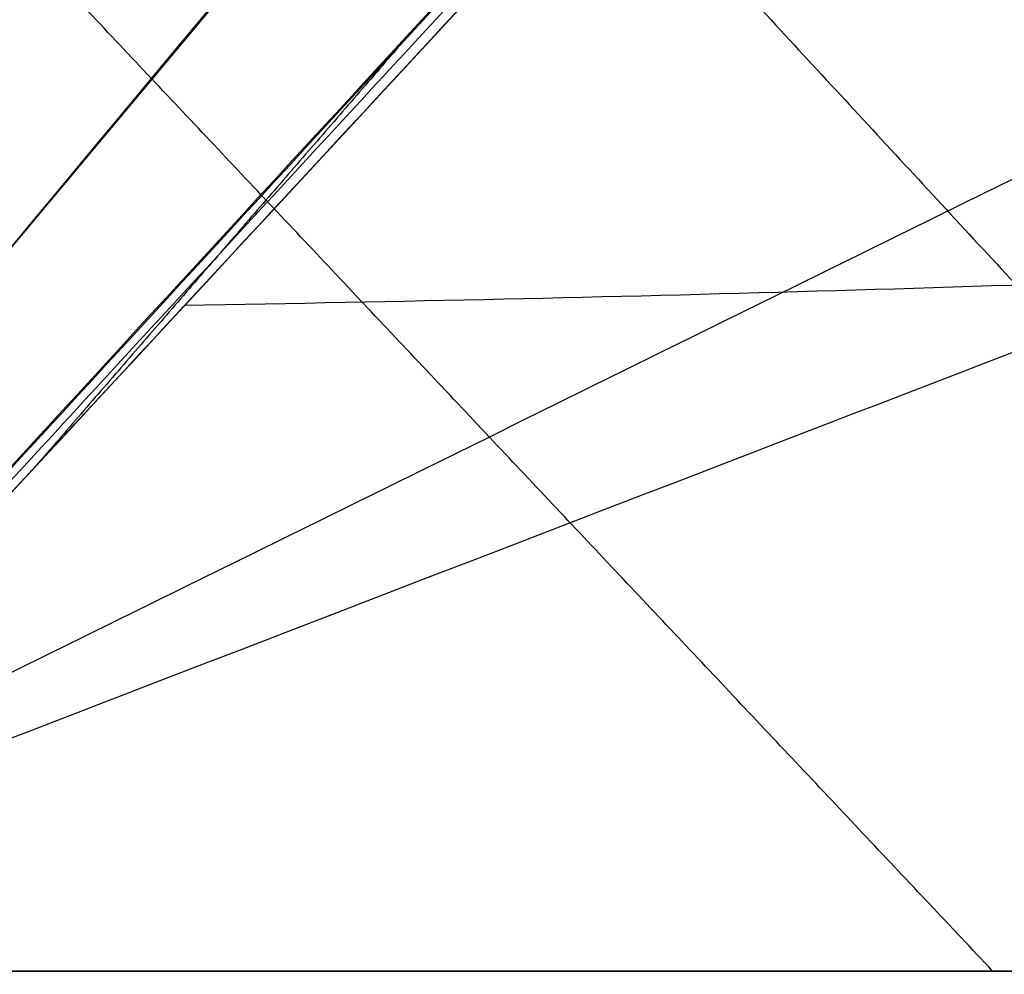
# Model space of a CAD drawing. Header units: millimetres. Extents: x -249 to 203, y -300 to 273.
# Tile 22 of 170: x -226 to -211, y 4 to 19. Entities that reach past the tile are written whole.
import ezdxf

# ---------------------------------------------------------------- set-up
doc = ezdxf.new("R2010")
doc.units = ezdxf.units.MM
doc.header["$MEASUREMENT"] = 0
for name, color, linetype in [('CORPO', 7, 'Continuous'), ('GAMBE', 7, 'Continuous'), ('PREDEFINITO', 7, 'Continuous')]:
    doc.layers.add(name, color=color, linetype=linetype)

msp = doc.modelspace()

# ---------------------------------------------------------------- linework, layer by layer
at = {"layer": 'CORPO'}
for points, degree in [([(-135.5546317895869, 124.7431891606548, 422.8851611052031), (-140.3446835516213, 119.0140389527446, 423.0191276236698), (-149.9247870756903, 107.5557385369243, 423.2870606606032), (-164.2949423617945, 90.36828791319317, 423.6889602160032), (-178.6650976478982, 73.18083728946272, 424.0908597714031), (-193.0352529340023, 55.9933866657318, 424.4927593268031), (-207.405408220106, 38.80593604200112, 424.894658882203), (-221.7755635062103, 21.61848541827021, 425.2965584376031), (-231.3556670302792, 10.16018500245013, 425.5644914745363), (-236.1457187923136, 4.431034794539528, 425.698457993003)], 3), ([(-220.517418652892, 18.9843158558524, 442.8007932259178), (-223.3791668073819, 15.67750639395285, 443.462818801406), (-226.2409149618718, 12.37069693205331, 444.1248443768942)], 2)]:
    msp.add_open_spline(points, degree=degree, dxfattribs=at)
for points, knots in [([(-236.0649403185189, 4.379390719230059, 425.2333453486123), (-226.9417198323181, 15.51272946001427, 425.5800356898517), (-220.2297868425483, 23.47762405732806, 425.3312514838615), (-202.6168989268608, 44.52713336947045, 424.7160762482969), (-194.2413020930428, 54.55165481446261, 424.5368020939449), (-177.4913879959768, 74.58451705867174, 424.0765995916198), (-169.1236466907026, 84.59756038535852, 423.7768498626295), (-151.7529092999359, 105.3632283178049, 423.3990024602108), (-144.5332989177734, 113.9716718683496, 423.2730048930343), (-135.5797392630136, 124.7531671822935, 422.6855998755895)], [31.3275891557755, 31.3275891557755, 31.3275891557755, 31.3275891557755, 66.26625893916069, 66.26625893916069, 97.98967084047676, 97.98967084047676, 129.6847251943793, 129.6847251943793, 163.7356659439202, 163.7356659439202, 163.7356659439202, 163.7356659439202]), ([(-132.9778293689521, 113.9257876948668, 437.3390079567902), (-135.2626618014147, 111.7876080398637, 437.0599194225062), (-137.3225228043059, 109.4620094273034, 436.8134976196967), (-141.3851903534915, 104.6754711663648, 436.8802256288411), (-143.3490855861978, 102.2800991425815, 437.1249615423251), (-148.0475028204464, 96.91472481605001, 437.8016097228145), (-151.4875604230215, 93.15444011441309, 438.2447621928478), (-154.9610735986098, 89.40867916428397, 438.4544814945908), (-161.9598065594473, 81.95069640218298, 438.7526801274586), (-166.1318922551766, 77.43110283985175, 439.1200155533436), (-174.4928025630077, 68.46318293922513, 439.694821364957), (-178.6916161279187, 63.96520319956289, 439.9587754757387), (-187.0801507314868, 54.98932807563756, 440.5252039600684), (-191.2688083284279, 50.50168730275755, 440.8127805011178), (-199.6532318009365, 41.54214354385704, 441.3953804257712), (-203.8247625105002, 37.05571073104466, 441.6670646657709), (-210.0059356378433, 30.40932429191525, 442.0912019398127), (-220.5443348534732, 19.0056988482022, 442.7920116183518), (-231.0429315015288, 7.552628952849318, 443.4624005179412), (-233.0295285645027, 5.398677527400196, 443.5495090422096)], [0, 0, 0, 0, 10.2011902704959, 10.2011902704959, 20.35641547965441, 20.35641547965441, 33.79400563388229, 47.23159578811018, 47.23159578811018, 67.48053843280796, 67.48053843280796, 87.76209792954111, 87.76209792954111, 108.0227480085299, 108.0227480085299, 128.255203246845, 128.255203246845, 137.9578507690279, 147.6604982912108, 147.6604982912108, 147.6604982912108, 147.6604982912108]), ([(-233.0113698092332, 5.38902113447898, 443.5670483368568), (-231.0251704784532, 7.543184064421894, 443.4795556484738), (-220.5273692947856, 18.99667696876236, 442.8083984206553), (-209.9897655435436, 30.40072542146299, 442.106820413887), (-203.8098195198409, 37.04776440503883, 441.6814978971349), (-199.6391181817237, 41.53463825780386, 441.4090125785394), (-191.2563546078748, 50.4950647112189, 440.8248093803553), (-187.0685275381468, 54.9831471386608, 440.5364306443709), (-178.6816548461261, 63.95990602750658, 439.9683969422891), (-174.4836726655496, 68.45832787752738, 439.7036398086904), (-166.1244237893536, 77.4271312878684, 439.1272292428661), (-161.9531681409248, 81.9471662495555, 438.7590920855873), (-154.9558160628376, 89.40588333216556, 438.4595596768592), (-151.483404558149, 93.1522301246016, 438.2487762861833), (-148.0444486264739, 96.91310066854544, 437.8045597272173), (-143.3469985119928, 102.2789892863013, 437.1269774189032), (-141.3835195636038, 104.6745826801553, 436.8818394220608), (-137.3216864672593, 109.4615646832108, 436.8143054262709), (-135.2622436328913, 111.7873856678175, 437.0603233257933), (-132.9778293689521, 113.9257876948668, 437.3390079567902)], [-147.6604982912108, -147.6604982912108, -147.6604982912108, -147.6604982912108, -137.9578507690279, -128.255203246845, -128.255203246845, -108.0227480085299, -108.0227480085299, -87.76209792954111, -87.76209792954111, -67.48053843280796, -67.48053843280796, -47.23159578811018, -47.23159578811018, -33.79400563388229, -20.35641547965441, -20.35641547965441, -10.2011902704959, -10.2011902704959, 0, 0, 0, 0]), ([(-232.9189581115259, 5.323925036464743, 444.0651271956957), (-230.8282532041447, 7.586317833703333, 443.9483205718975), (-223.3841421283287, 15.68368695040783, 443.4666213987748), (-215.9201297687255, 23.75633384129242, 442.9697118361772), (-209.4437691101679, 30.73683628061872, 442.5316412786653), (-205.0696360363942, 35.45194482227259, 442.2430495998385), (-196.2974999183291, 44.87894566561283, 441.6460376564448), (-191.9116144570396, 49.59810288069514, 441.3492869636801), (-183.1318688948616, 59.03926869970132, 440.759990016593), (-178.7385405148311, 63.76614999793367, 440.4748926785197), (-169.9739312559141, 73.20190785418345, 439.8814954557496), (-165.5976559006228, 77.93561111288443, 439.5449537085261), (-158.2882143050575, 85.78024117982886, 439.1415301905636), (-153.5117725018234, 90.9365860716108, 438.8337702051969), (-148.7520584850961, 96.10019283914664, 438.4092936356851), (-143.7344126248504, 101.6653227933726, 437.8928501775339), (-141.6038703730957, 104.1037193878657, 437.6938130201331), (-137.2701485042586, 108.9840254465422, 437.5067635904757), (-135.0864245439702, 111.3931510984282, 437.5529582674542), (-132.7902148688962, 113.7085672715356, 437.6154863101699)], [-147.6604982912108, -147.6604982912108, -147.6604982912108, -147.6604982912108, -137.9578507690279, -128.255203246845, -128.255203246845, -108.0227480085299, -108.0227480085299, -87.76209792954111, -87.76209792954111, -67.48053843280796, -67.48053843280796, -47.23159578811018, -47.23159578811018, -33.79400563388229, -20.35641547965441, -20.35641547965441, -10.2011902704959, -10.2011902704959, 0, 0, 0, 0]), ([(-232.8300944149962, 5.266922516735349, 444.6248803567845), (-224.4681679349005, 14.2684589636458, 443.9246451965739), (-216.122282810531, 23.29717014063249, 443.445024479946), (-199.4234309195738, 41.3320170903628, 442.3480489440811), (-191.0757968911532, 50.34610492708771, 441.7925919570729), (-174.3875176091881, 68.36742070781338, 440.6750906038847), (-166.049139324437, 77.37484208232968, 440.0837905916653), (-149.3346809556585, 95.4182224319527, 439.0596842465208), (-140.9606027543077, 104.4468089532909, 438.5468570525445), (-132.6258603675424, 113.4950658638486, 437.7022682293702)], [-681.8117883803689, -681.8117883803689, -681.8117883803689, -681.8117883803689, -644.8966988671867, -644.8966988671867, -608.0016698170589, -608.0016698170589, -571.1350854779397, -571.1350854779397, -534.151290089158, -534.151290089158, -534.151290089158, -534.151290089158]), ([(-132.6026003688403, 113.4913468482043, 437.8919646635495), (-134.9106054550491, 110.998916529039, 438.045593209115), (-137.2186105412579, 108.5064862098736, 438.1992217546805), (-141.8242211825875, 103.5328560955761, 438.5057866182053), (-144.121826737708, 101.0516563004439, 438.6587229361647), (-149.4596683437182, 95.28728500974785, 439.0140275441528), (-155.5401404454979, 88.72094201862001, 439.4187641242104), (-161.6206125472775, 82.15459902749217, 439.823500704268), (-169.2421436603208, 73.92405597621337, 440.330815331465), (-173.8234387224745, 68.97668442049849, 440.6357616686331), (-182.9934083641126, 59.07397211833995, 441.246145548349), (-187.582082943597, 54.11863137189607, 441.5515830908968), (-196.7547013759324, 44.21305862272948, 442.1621432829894), (-201.3386452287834, 39.26282662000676, 442.4672659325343), (-210.5001538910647, 29.36925138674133, 443.0770866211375), (-215.0777187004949, 24.4259081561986, 443.3817846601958), (-221.8504939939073, 17.11194226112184, 443.8326032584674), (-226.2409149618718, 12.37069693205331, 444.1248443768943), (-230.6313359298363, 7.629451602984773, 444.4170854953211), (-232.8265464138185, 5.258828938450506, 444.5632060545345)], [0, 0, 0, 0, 10.2011902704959, 10.2011902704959, 20.35641547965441, 20.35641547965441, 33.79400563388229, 47.23159578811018, 47.23159578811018, 67.48053843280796, 67.48053843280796, 87.76209792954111, 87.76209792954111, 108.0227480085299, 108.0227480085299, 128.255203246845, 128.255203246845, 137.9578507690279, 147.6604982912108, 147.6604982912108, 147.6604982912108, 147.6604982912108]), ([(-132.5470458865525, 113.3767169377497, 438.0503600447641), (-134.8834652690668, 111.3447486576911, 437.8882658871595), (-137.0072175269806, 109.1344897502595, 437.7232202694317), (-141.1529315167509, 104.54741205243, 437.8497456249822), (-143.1494299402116, 102.223686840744, 438.1093738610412), (-150.6497489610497, 93.92700182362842, 439.1726560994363), (-152.1383700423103, 92.3863193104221, 439.321199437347), (-161.8585484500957, 81.9104397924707, 439.7572769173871), (-166.0181927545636, 77.40503164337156, 440.108136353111), (-174.3598515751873, 68.39210977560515, 440.6879110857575), (-178.5397096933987, 63.88527765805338, 440.9442519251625), (-186.8875080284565, 54.87165240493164, 441.4977430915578), (-191.058164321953, 50.36644021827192, 441.778867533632), (-199.3925543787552, 41.36147422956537, 442.3444457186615), (-203.561741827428, 36.86552371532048, 442.6083286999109), (-211.7198676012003, 28.05055855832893, 443.1616614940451), (-228.8265426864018, 9.568833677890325, 444.3210321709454), (-232.835043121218, 5.262118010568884, 444.520807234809)], [0, 0, 0, 0, 10.2011902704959, 10.2011902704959, 20.35641547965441, 20.35641547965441, 47.23159578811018, 47.23159578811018, 67.48053843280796, 67.48053843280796, 87.76209792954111, 87.76209792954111, 108.0227480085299, 108.0227480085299, 128.255203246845, 128.255203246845, 147.6604982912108, 147.6604982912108, 147.6604982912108, 147.6604982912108]), ([(-223.8942527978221, 14.90590739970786, 443.9550734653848), (-217.1222776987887, 15.0168080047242, 444.3069062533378), (-202.8722089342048, 15.42810299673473, 444.6742434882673), (-179.7234692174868, 16.69019438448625, 443.6503022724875), (-154.8649439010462, 18.40012195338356, 441.4176932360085), (-129.7687865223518, 19.36831812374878, 439.3492623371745), (-104.4682515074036, 19.18949323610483, 437.9503896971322), (-79.1068135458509, 18.2003811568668, 437.4587557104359), (-53.95346216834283, 16.58001557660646, 437.6147444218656), (-36.38770465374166, 15.22461187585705, 438.047974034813), (-24.71898135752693, 14.66194009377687, 438.3617400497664), (-22.96468342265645, 14.58593269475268, 438.4090566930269)], [-1263.434884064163, -1263.434884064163, -1263.434884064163, -1263.434884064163, -1242.905451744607, -1217.73062024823, -1192.555788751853, -1167.380957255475, -1142.206125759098, -1117.031294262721, -1091.856462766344, -1066.681631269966, -1062.485710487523, -1062.485710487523, -1062.485710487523, -1062.485710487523])]:
    msp.add_open_spline(points, degree=3, knots=knots, dxfattribs=at)
at = {"layer": 'GAMBE'}
for p, q in [((-135.5546317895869, 124.7431891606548, 422.8851611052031), (-236.1456816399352, 4.431040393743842, 425.6984082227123)), ((-236.145718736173, 4.431037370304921, 422.6984582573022), (-186.2252338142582, 4.431037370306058, 422.6984582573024)), ((-236.1456816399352, 4.431040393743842, 425.6984082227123), (-156.0477279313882, 4.431037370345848, 425.6984582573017))]:
    msp.add_line(p, q, dxfattribs=at)
at = {"layer": 'GAMBE', "extrusion": (0.05680025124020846, 0.1045757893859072, 0.9928935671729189)}
msp.add_lwpolyline([(209.6269528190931, 10.8032350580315), (209.6269528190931, 158.3464893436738)], dxfattribs=at)
at = {"layer": 'PREDEFINITO'}
for points, degree in [([(-236.0473451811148, 17.54330270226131, 422.1324410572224), (-229.5077074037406, 30.47396845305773, 420.1736013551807), (-216.4284318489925, 56.33529995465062, 416.2559219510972), (-196.8095185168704, 95.12729720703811, 410.3794028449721), (-183.7302429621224, 120.9886287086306, 406.4617234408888), (-177.1906051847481, 133.9192944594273, 404.5028837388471)], 3), ([(-148.9895211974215, 123.8985520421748, 425.2563260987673), (-153.8523589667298, 118.0452107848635, 425.2458346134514), (-163.5795457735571, 106.3275938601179, 425.2248516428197), (-178.1522446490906, 88.69667284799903, 425.1933771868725), (-192.6816864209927, 71.02163779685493, 425.1619027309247), (-207.1757483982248, 53.3322416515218, 425.1304282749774), (-221.6485561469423, 35.63847913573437, 425.0989538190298), (-231.2879191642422, 23.84202081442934, 425.0779708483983), (-236.1060542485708, 17.94381481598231, 425.0674793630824)], 3), ([(-217.8958776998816, 38.03109178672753, 418.1155423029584), (-223.979158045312, 26.83107364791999, 419.6431809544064), (-230.0624383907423, 15.63105550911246, 421.1708196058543), (-236.1457187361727, 4.431037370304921, 422.6984582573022)], 3), ([(-186.2252338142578, 4.43103737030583, 422.698458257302), (-202.0605557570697, 21.23106457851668, 420.4070002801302), (-217.8958776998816, 38.03109178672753, 418.1155423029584)], 2), ([(-219.38051439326, 24.4830664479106, 425.2295441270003), (-210.1081025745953, 14.45705190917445, 425.4640011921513), (-200.8356907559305, 4.431037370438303, 425.6984582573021)], 2), ([(-202.0605557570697, 21.23106457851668, 420.4070002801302), (-213.4222767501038, 15.63105550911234, 421.1708196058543), (-224.7839977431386, 10.0310464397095, 421.9346389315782), (-236.145718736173, 4.431037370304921, 422.6984582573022)], 3), ([(-211.1854762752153, 4.431037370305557, 422.6984582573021), (-219.1031372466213, 12.83105097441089, 421.5527292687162), (-227.0207982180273, 21.23106457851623, 420.4070002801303)], 2), ([(-236.1457187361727, 4.431037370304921, 422.6984582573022), (-219.5055570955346, 4.431037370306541, 422.6984582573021), (-202.8653954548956, 4.431037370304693, 422.6984582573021), (-186.2252338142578, 4.43103737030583, 422.698458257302)], 3)]:
    msp.add_open_spline(points, degree=degree, dxfattribs=at)
for points, degree, knots in [([(-198.1152210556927, 49.9174651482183, 424.6348114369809), (-199.6152603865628, 48.12334036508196, 424.6767639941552), (-206.7036933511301, 39.6452071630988, 424.8750107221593), (-219.380519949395, 24.4830655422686, 425.2295516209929), (-230.5573072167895, 11.1150487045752, 425.5421399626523), (-236.1457008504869, 4.431040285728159, 425.698434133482)], 3, [131.7621770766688, 131.7621770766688, 131.7621770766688, 131.7621770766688, 141.240111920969, 176.5501399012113, 211.8601678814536, 211.8601678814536, 211.8601678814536, 211.8601678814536]), ([(-236.1457048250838, 4.431039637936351, 425.698439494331), (-227.4665040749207, 7.773043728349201, 425.6202933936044), (-210.1081025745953, 14.45705190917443, 425.4640011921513), (-190.4200257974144, 22.0381224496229, 425.2867329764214), (-179.411149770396, 26.27718889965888, 425.1876108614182), (-177.0814744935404, 27.17425125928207, 425.1666348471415)], 3, [-211.8601678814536, -211.8601678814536, -211.8601678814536, -211.8601678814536, -176.5501399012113, -141.240111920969, -131.7621770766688, -131.7621770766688, -131.7621770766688, -131.7621770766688]), ([(-156.0477257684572, 4.431037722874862, 425.6984553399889), (-168.4480661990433, 4.431038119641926, 425.6984520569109), (-180.8484066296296, 4.431038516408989, 425.6984487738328), (-208.4970537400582, 4.431039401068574, 425.6984414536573), (-236.1457008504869, 4.431040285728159, 425.698434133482)], 2, [131.7621770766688, 131.7621770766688, 131.7621770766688, 156.5628628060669, 156.5628628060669, 211.8601678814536, 211.8601678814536, 211.8601678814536])]:
    msp.add_open_spline(points, degree=degree, knots=knots, dxfattribs=at)
msp.add_rational_spline([(-173.5472203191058, 8.921173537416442, 422.086021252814), (-194.7214052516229, 29.62584009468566, 419.2619857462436), (-212.8388904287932, 47.34158644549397, 416.8456272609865)], [0.8556402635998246, 0.9278201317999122, 0.9999999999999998], degree=2, dxfattribs=at)
msp.add_rational_spline([(-161.69006020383, 9.784512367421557, 423.5639663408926), (-170.6742865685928, 4.431037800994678, 424.3732499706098), (-183.5368211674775, 4.431037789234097, 424.198454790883), (-209.8412682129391, 4.43103786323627, 424.1984541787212), (-236.1457152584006, 4.431037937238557, 424.1984535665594)], [0.9400238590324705, 0.8956318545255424, 1, 1, 1], degree=2, knots=[131.7621770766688, 131.7621770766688, 131.7621770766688, 156.5628628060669, 156.5628628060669, 211.8601678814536, 211.8601678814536, 211.8601678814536], dxfattribs=at)

doc.saveas('drawing.dxf')
